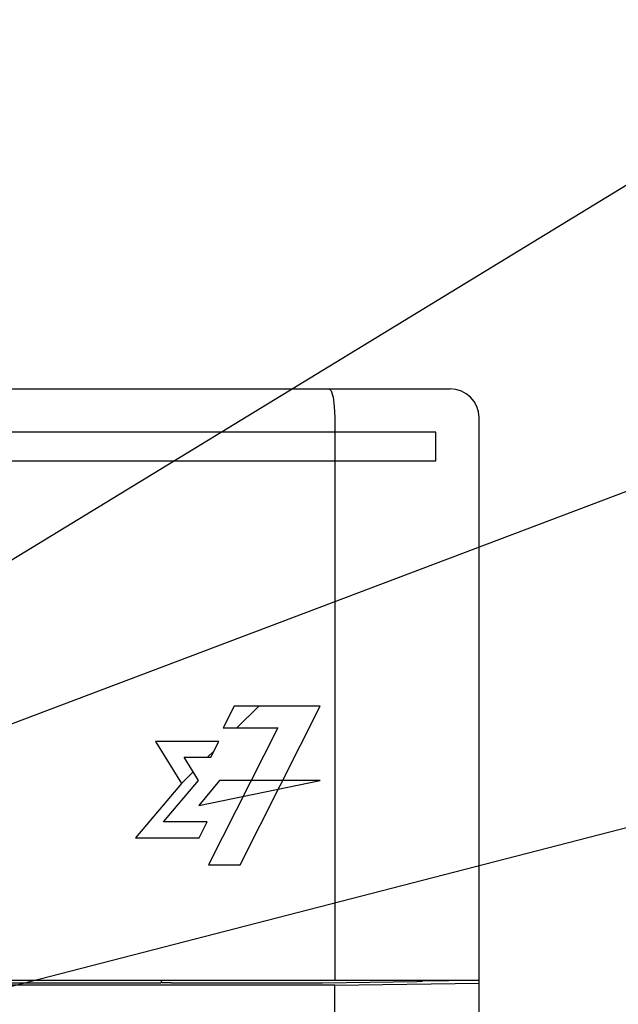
# Model space of a CAD drawing. Extents: x 60 to 814, y 62 to 540.
# Tile 14 of 25: x 449 to 470, y 419 to 453. Entities that reach past the tile are written whole.
import ezdxf

# ---------------------------------------------------------------- set-up
doc = ezdxf.new("R2010")
doc.units = 0
doc.header["$LTSCALE"] = 46.2
for name, color, linetype in [('ALL_CURVE', 7, 'CONTINUOUS'), ('ALL_FEATURES', 7, 'CONTINUOUS'), ('ALL_NOTE', 7, 'CONTINUOUS')]:
    doc.layers.add(name, color=color, linetype=linetype)

msp = doc.modelspace()

# ---------------------------------------------------------------- linework, layer by layer
at = {"layer": 'ALL_CURVE', "color": 4, "linetype": 'CONTINUOUS'}
for p, q in [((463.5, 438.5), (426.5, 438.5)), ((463.5, 437.5), (463.5, 438.5)), ((444.5, 437.5), (463.5, 437.5)), ((456.514, 429), (456.133, 428.24)), ((459.5, 429), (456.514, 429)), ((456.723, 423.5), (459.5, 429)), ((458.023, 428.24), (455.626, 423.5)), ((456.133, 428.24), (458.023, 428.24)), ((453.792, 427.772), (454.688, 426.319)), ((455.984, 427.772), (453.792, 427.772)), ((455.707, 427.225), (455.984, 427.772)), ((455.275, 426.416), (454.776, 427.225)), ((454.776, 427.225), (455.707, 427.225)), ((454.069, 424.983), (455.275, 426.416)), ((456.01, 426.416), (455.287, 425.547)), ((455.287, 425.547), (459.5, 426.416)), ((459.5, 426.416), (456.01, 426.416)), ((454.688, 426.319), (453.099, 424.435)), ((455.583, 424.983), (454.069, 424.983)), ((455.305, 424.435), (455.583, 424.983)), ((453.099, 424.435), (455.305, 424.435)), ((455.626, 423.5), (456.723, 423.5))]:
    msp.add_line(p, q, dxfattribs=at)
at = {"layer": 'ALL_CURVE', "color": 2, "linetype": 'CONTINUOUS'}
for p, q in [((456.609, 428.24), (457.369, 429)), ((455.595, 427.225), (455.822, 427.453)), ((454.688, 426.319), (455.088, 426.719))]:
    msp.add_line(p, q, dxfattribs=at)
at = {"layer": 'ALL_FEATURES', "color": 7, "linetype": 'CONTINUOUS'}
for p, q in [((421, 440), (464, 440)), ((460, 439), (460, 419.5)), ((465, 281), (465, 439)), ((460, 419.318), (424.395, 419.318)), ((425, 419.5), (465, 419.5)), ((453.977, 419.388), (427.035, 419.388)), ((453.977, 419.388), (454, 419.434)), ((454, 419.434), (454, 419.5)), ((454.025, 419.409), (454, 419.434)), ((454.325, 419.399), (459.537, 419.399)), ((460, 419.318), (465, 419.388)), ((460, 417.8), (460, 419.318)), ((463.035, 419.485), (463.958, 419.479)), ((463.958, 419.479), (463.96, 419.5)), ((463.958, 419.479), (463.958, 419.5))]:
    msp.add_line(p, q, dxfattribs=at)
for points in [[(459.807, 440), (459.88, 439.925), (459.943, 439.711), (459.985, 439.386), (460, 439)], [(454.325, 419.399), (454.212, 419.399), (454.116, 419.402), (454.051, 419.405), (454.025, 419.409)], [(459.537, 419.399), (459.575, 419.399), (462.844, 419.445)], [(462.975, 419.448), (462.917, 419.446), (462.844, 419.445)], [(463.033, 419.464), (463.017, 419.453), (462.975, 419.448)], [(463.033, 419.464), (463.034, 419.473), (463.035, 419.485)]]:
    msp.add_lwpolyline(points, dxfattribs=at)
msp.add_arc((464, 439), 1, 0, 90, dxfattribs=at)
at = {"layer": 'ALL_NOTE', "color": 2, "linetype": 'CONTINUOUS'}
for p, q in [((444.5, 431.454), (479.5, 452.798)), ((444.5, 426.752), (479.5, 440.008)), ((429.519, 414.298), (479.5, 427.222))]:
    msp.add_line(p, q, dxfattribs=at)

doc.saveas('drawing.dxf')
